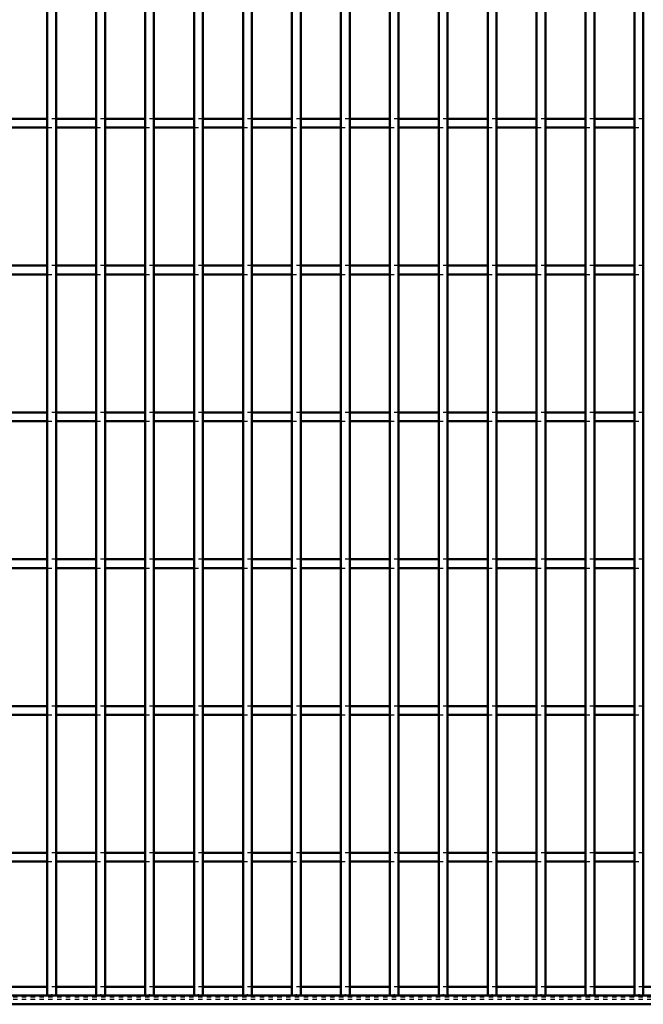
# Model space of a CAD drawing. Header units: millimetres. Extents: x -746 to 505, y -500 to 878.
# Tile 9 of 24: x -29 to 112, y -500 to -276. Entities that reach past the tile are written whole.
import ezdxf

# ---------------------------------------------------------------- set-up
doc = ezdxf.new("R2010")
doc.units = ezdxf.units.MM
doc.linetypes.add('Dashed', pattern=[2, 1, -1])
for name, color, linetype, lineweight in [('2d ConnectionPoints', 7, 'Continuous', 50), ('AM_0', 7, 'Continuous', 50), ('AM_9', 6, 'Dashed', 25)]:
    doc.layers.add(name, color=color, linetype=linetype, lineweight=lineweight)

# ---------------------------------------------------------------- blocks, each defined once
blk = doc.blocks.new('2_e14u522ycbj1k53mbrk2h62lb________0_in_LPP230331121180010003500_4')
at = {"layer": 'AM_0'}
for p, q in [((-23.22, -496.05), (-32.33, -496.05)), ((-12.11, -496.05), (-21.22, -496.05)), ((-1, -496.05), (-10.11, -496.05)), ((10.11, -496.05), (1, -496.05)), ((21.22, -496.05), (12.11, -496.05)), ((32.33, -496.05), (23.22, -496.05)), ((43.44, -496.05), (34.33, -496.05)), ((54.55, -496.05), (45.44, -496.05)), ((65.66, -496.05), (56.55, -496.05)), ((76.77, -496.05), (67.66, -496.05)), ((87.88, -496.05), (78.77, -496.05)), ((98.99, -496.05), (89.88, -496.05)), ((110.1, -496.05), (100.99, -496.05)), ((121.21, -496.05), (112.1, -496.05)), ((400, -498), (-400, -498)), ((400, -500), (-400, -500))]:
    blk.add_line(p, q, dxfattribs=at)
at = {"layer": 'AM_9'}
for p, q in [((-21.22, -496.05), (-23.22, -496.05)), ((-10.11, -496.05), (-12.11, -496.05)), ((1, -496.05), (-1, -496.05)), ((12.11, -496.05), (10.11, -496.05)), ((23.22, -496.05), (21.22, -496.05)), ((34.33, -496.05), (32.33, -496.05)), ((45.44, -496.05), (43.44, -496.05)), ((56.55, -496.05), (54.55, -496.05)), ((67.66, -496.05), (65.66, -496.05)), ((78.77, -496.05), (76.77, -496.05)), ((89.88, -496.05), (87.88, -496.05)), ((100.99, -496.05), (98.99, -496.05)), ((112.1, -496.05), (110.1, -496.05)), ((400, -498.4), (-400, -498.4)), ((400, -498.92), (-400, -498.92))]:
    blk.add_line(p, q, dxfattribs=at)
blk = doc.blocks.new('36_9lacfq3svjbiac1w5fiam4zar________0_in_LPP230331121180010003500_4')
at = {"layer": 'AM_0'}
for p, q in [((-23.22, -498), (-23.22, 498)), ((-21.22, -498), (-21.22, 498)), ((-21.22, -498), (-23.22, -498))]:
    blk.add_line(p, q, dxfattribs=at)
blk = doc.blocks.new('37_tho7qkd3krva8nokyfodty3vm________0_in_LPP230331121180010003500_4')
at = {"layer": 'AM_0'}
for p, q in [((-12.11, -498), (-12.11, 498)), ((-10.11, -498), (-10.11, 498)), ((-10.11, -498), (-12.11, -498))]:
    blk.add_line(p, q, dxfattribs=at)
blk = doc.blocks.new('38_lz9rwnsfhnq9pl86cn1enrzkn________0_in_LPP230331121180010003500_4')
at = {"layer": 'AM_0'}
for p, q in [((-1, -498), (-1, 498)), ((1, -498), (1, 498)), ((1, -498), (-1, -498))]:
    blk.add_line(p, q, dxfattribs=at)
blk = doc.blocks.new('39_16nj10fi3wmvzisi2xvsazina________0_in_LPP230331121180010003500_4')
at = {"layer": 'AM_0'}
for p, q in [((10.11, -498), (10.11, 498)), ((12.11, -498), (12.11, 498)), ((12.11, -498), (10.11, -498))]:
    blk.add_line(p, q, dxfattribs=at)
blk = doc.blocks.new('40_tbdzi6tyqez7z1akjkxzpmxep________0_in_LPP230331121180010003500_4')
at = {"layer": 'AM_0'}
for p, q in [((21.22, -498), (21.22, 498)), ((23.22, -498), (23.22, 498)), ((23.22, -498), (21.22, -498))]:
    blk.add_line(p, q, dxfattribs=at)
blk = doc.blocks.new('41_49shixchl2mnrb2iyjvky2rdj________0_in_LPP230331121180010003500_4')
at = {"layer": 'AM_0'}
for p, q in [((32.33, -498), (32.33, 498)), ((34.33, -498), (34.33, 498)), ((34.33, -498), (32.33, -498))]:
    blk.add_line(p, q, dxfattribs=at)
blk = doc.blocks.new('42_mqp70121czmcck05yzkvrc23b________0_in_LPP230331121180010003500_4')
at = {"layer": 'AM_0'}
for p, q in [((43.44, -498), (43.44, 498)), ((45.44, -498), (45.44, 498)), ((45.44, -498), (43.44, -498))]:
    blk.add_line(p, q, dxfattribs=at)
blk = doc.blocks.new('43_oruw6hbg6k5a94qnfemogkauo________0_in_LPP230331121180010003500_4')
at = {"layer": 'AM_0'}
for p, q in [((54.55, -498), (54.55, 498)), ((56.55, -498), (56.55, 498)), ((56.55, -498), (54.55, -498))]:
    blk.add_line(p, q, dxfattribs=at)
blk = doc.blocks.new('44_q98bhlsw2cwbjug6vsnd0xg7j________0_in_LPP230331121180010003500_4')
at = {"layer": 'AM_0'}
for p, q in [((65.66, -498), (65.66, 498)), ((67.66, -498), (67.66, 498)), ((67.66, -498), (65.66, -498))]:
    blk.add_line(p, q, dxfattribs=at)
blk = doc.blocks.new('45_p2c8sdxd4l676wojlq6tgtqld________0_in_LPP230331121180010003500_4')
at = {"layer": 'AM_0'}
for p, q in [((76.77, -498), (76.77, 498)), ((78.77, -498), (78.77, 498)), ((78.77, -498), (76.77, -498))]:
    blk.add_line(p, q, dxfattribs=at)
blk = doc.blocks.new('46_tpoj9llmp81vbyn84plqrjhge________0_in_LPP230331121180010003500_4')
at = {"layer": 'AM_0'}
for p, q in [((87.88, -498), (87.88, 498)), ((89.88, -498), (89.88, 498)), ((89.88, -498), (87.88, -498))]:
    blk.add_line(p, q, dxfattribs=at)
blk = doc.blocks.new('47_qzzflcn8x4quzcxg6n2usvwde________0_in_LPP230331121180010003500_4')
at = {"layer": 'AM_0'}
for p, q in [((98.99, -498), (98.99, 498)), ((100.99, -498), (100.99, 498)), ((100.99, -498), (98.99, -498))]:
    blk.add_line(p, q, dxfattribs=at)
blk = doc.blocks.new('48_2mbs6t8v3jqtiytd74jzn7cvl________0_in_LPP230331121180010003500_4')
at = {"layer": 'AM_0'}
for p, q in [((110.1, -498), (110.1, 498)), ((112.1, -498), (112.1, 498)), ((112.1, -498), (110.1, -498))]:
    blk.add_line(p, q, dxfattribs=at)
blk = doc.blocks.new('75_0jjjbz4lzsjcmwl8zkinwbd1f________0_in_LPP230331121180010003500_4')
at = {"layer": 'AM_0'}
for p, q in [((-23.22, -465.62), (-32.33, -465.62)), ((-23.22, -465.62), (-23.22, -467.62)), ((-12.11, -465.62), (-21.22, -465.62)), ((-21.22, -467.62), (-21.22, -465.62)), ((-12.11, -465.62), (-12.11, -467.62)), ((-1, -465.62), (-10.11, -465.62)), ((-10.11, -467.62), (-10.11, -465.62)), ((-1, -465.62), (-1, -467.62)), ((10.11, -465.62), (1, -465.62)), ((1, -467.62), (1, -465.62)), ((10.11, -465.62), (10.11, -467.62)), ((21.22, -465.62), (12.11, -465.62)), ((12.11, -467.62), (12.11, -465.62)), ((21.22, -465.62), (21.22, -467.62)), ((32.33, -465.62), (23.22, -465.62)), ((23.22, -467.62), (23.22, -465.62)), ((32.33, -465.62), (32.33, -467.62)), ((34.33, -467.62), (34.33, -465.62)), ((43.44, -465.62), (34.33, -465.62)), ((43.44, -465.62), (43.44, -467.62)), ((54.55, -465.62), (45.44, -465.62)), ((45.44, -467.62), (45.44, -465.62)), ((54.55, -465.62), (54.55, -467.62)), ((65.66, -465.62), (56.55, -465.62)), ((56.55, -467.62), (56.55, -465.62)), ((65.66, -465.62), (65.66, -467.62)), ((76.77, -465.62), (67.66, -465.62)), ((67.66, -467.62), (67.66, -465.62)), ((76.77, -465.62), (76.77, -467.62)), ((87.88, -465.62), (78.77, -465.62)), ((78.77, -467.62), (78.77, -465.62)), ((87.88, -465.62), (87.88, -467.62)), ((98.99, -465.62), (89.88, -465.62)), ((89.88, -467.62), (89.88, -465.62)), ((98.99, -465.62), (98.99, -467.62)), ((100.99, -467.62), (100.99, -465.62)), ((110.1, -465.62), (100.99, -465.62)), ((110.1, -465.62), (110.1, -467.62)), ((-23.22, -467.62), (-32.33, -467.62)), ((-12.11, -467.62), (-21.22, -467.62)), ((-1, -467.62), (-10.11, -467.62)), ((10.11, -467.62), (1, -467.62)), ((21.22, -467.62), (12.11, -467.62)), ((32.33, -467.62), (23.22, -467.62)), ((43.44, -467.62), (34.33, -467.62)), ((54.55, -467.62), (45.44, -467.62)), ((65.66, -467.62), (56.55, -467.62)), ((76.77, -467.62), (67.66, -467.62)), ((87.88, -467.62), (78.77, -467.62)), ((98.99, -467.62), (89.88, -467.62)), ((110.1, -467.62), (100.99, -467.62))]:
    blk.add_line(p, q, dxfattribs=at)
at = {"layer": 'AM_9'}
for p, q in [((-21.22, -465.62), (-23.22, -465.62)), ((-10.11, -465.62), (-12.11, -465.62)), ((1, -465.62), (-1, -465.62)), ((12.11, -465.62), (10.11, -465.62)), ((23.22, -465.62), (21.22, -465.62)), ((34.33, -465.62), (32.33, -465.62)), ((45.44, -465.62), (43.44, -465.62)), ((56.55, -465.62), (54.55, -465.62)), ((67.66, -465.62), (65.66, -465.62)), ((78.77, -465.62), (76.77, -465.62)), ((89.88, -465.62), (87.88, -465.62)), ((100.99, -465.62), (98.99, -465.62)), ((112.1, -465.62), (110.1, -465.62)), ((-23.22, -467.62), (-21.22, -467.62)), ((-12.11, -467.62), (-10.11, -467.62)), ((-1, -467.62), (1, -467.62)), ((10.11, -467.62), (12.11, -467.62)), ((21.22, -467.62), (23.22, -467.62)), ((32.33, -467.62), (34.33, -467.62)), ((43.44, -467.62), (45.44, -467.62)), ((54.55, -467.62), (56.55, -467.62)), ((65.66, -467.62), (67.66, -467.62)), ((76.77, -467.62), (78.77, -467.62)), ((87.88, -467.62), (89.88, -467.62)), ((98.99, -467.62), (100.99, -467.62)), ((110.1, -467.62), (112.1, -467.62))]:
    blk.add_line(p, q, dxfattribs=at)
blk = doc.blocks.new('76_lgffw96toia2rysl91opaba2n________0_in_LPP230331121180010003500_4')
at = {"layer": 'AM_0'}
for p, q in [((-23.22, -432.29), (-32.33, -432.29)), ((-23.22, -432.29), (-23.22, -434.29)), ((-12.11, -432.29), (-21.22, -432.29)), ((-21.22, -434.29), (-21.22, -432.29)), ((-12.11, -432.29), (-12.11, -434.29)), ((-1, -432.29), (-10.11, -432.29)), ((-10.11, -434.29), (-10.11, -432.29)), ((-1, -432.29), (-1, -434.29)), ((10.11, -432.29), (1, -432.29)), ((1, -434.29), (1, -432.29)), ((10.11, -432.29), (10.11, -434.29)), ((21.22, -432.29), (12.11, -432.29)), ((12.11, -434.29), (12.11, -432.29)), ((21.22, -432.29), (21.22, -434.29)), ((32.33, -432.29), (23.22, -432.29)), ((23.22, -434.29), (23.22, -432.29)), ((32.33, -432.29), (32.33, -434.29)), ((34.33, -434.29), (34.33, -432.29)), ((43.44, -432.29), (34.33, -432.29)), ((43.44, -432.29), (43.44, -434.29)), ((54.55, -432.29), (45.44, -432.29)), ((45.44, -434.29), (45.44, -432.29)), ((54.55, -432.29), (54.55, -434.29)), ((65.66, -432.29), (56.55, -432.29)), ((56.55, -434.29), (56.55, -432.29)), ((65.66, -432.29), (65.66, -434.29)), ((76.77, -432.29), (67.66, -432.29)), ((67.66, -434.29), (67.66, -432.29)), ((76.77, -432.29), (76.77, -434.29)), ((87.88, -432.29), (78.77, -432.29)), ((78.77, -434.29), (78.77, -432.29)), ((87.88, -432.29), (87.88, -434.29)), ((98.99, -432.29), (89.88, -432.29)), ((89.88, -434.29), (89.88, -432.29)), ((98.99, -432.29), (98.99, -434.29)), ((100.99, -434.29), (100.99, -432.29)), ((110.1, -432.29), (100.99, -432.29)), ((110.1, -432.29), (110.1, -434.29)), ((-23.22, -434.29), (-32.33, -434.29)), ((-12.11, -434.29), (-21.22, -434.29)), ((-1, -434.29), (-10.11, -434.29)), ((10.11, -434.29), (1, -434.29)), ((21.22, -434.29), (12.11, -434.29)), ((32.33, -434.29), (23.22, -434.29)), ((43.44, -434.29), (34.33, -434.29)), ((54.55, -434.29), (45.44, -434.29)), ((65.66, -434.29), (56.55, -434.29)), ((76.77, -434.29), (67.66, -434.29)), ((87.88, -434.29), (78.77, -434.29)), ((98.99, -434.29), (89.88, -434.29)), ((110.1, -434.29), (100.99, -434.29))]:
    blk.add_line(p, q, dxfattribs=at)
at = {"layer": 'AM_9'}
for p, q in [((-21.22, -432.29), (-23.22, -432.29)), ((-10.11, -432.29), (-12.11, -432.29)), ((1, -432.29), (-1, -432.29)), ((12.11, -432.29), (10.11, -432.29)), ((23.22, -432.29), (21.22, -432.29)), ((34.33, -432.29), (32.33, -432.29)), ((45.44, -432.29), (43.44, -432.29)), ((56.55, -432.29), (54.55, -432.29)), ((67.66, -432.29), (65.66, -432.29)), ((78.77, -432.29), (76.77, -432.29)), ((89.88, -432.29), (87.88, -432.29)), ((100.99, -432.29), (98.99, -432.29)), ((112.1, -432.29), (110.1, -432.29)), ((-23.22, -434.29), (-21.22, -434.29)), ((-12.11, -434.29), (-10.11, -434.29)), ((-1, -434.29), (1, -434.29)), ((10.11, -434.29), (12.11, -434.29)), ((21.22, -434.29), (23.22, -434.29)), ((32.33, -434.29), (34.33, -434.29)), ((43.44, -434.29), (45.44, -434.29)), ((54.55, -434.29), (56.55, -434.29)), ((65.66, -434.29), (67.66, -434.29)), ((76.77, -434.29), (78.77, -434.29)), ((87.88, -434.29), (89.88, -434.29)), ((98.99, -434.29), (100.99, -434.29)), ((110.1, -434.29), (112.1, -434.29))]:
    blk.add_line(p, q, dxfattribs=at)
blk = doc.blocks.new('77_mwbgevosdav7zdoyc3kzlsbqm________0_in_LPP230331121180010003500_4')
at = {"layer": 'AM_0'}
for p, q in [((-23.22, -398.96), (-32.33, -398.96)), ((-23.22, -398.96), (-23.22, -400.96)), ((-12.11, -398.96), (-21.22, -398.96)), ((-21.22, -400.96), (-21.22, -398.96)), ((-12.11, -398.96), (-12.11, -400.96)), ((-1, -398.96), (-10.11, -398.96)), ((-10.11, -400.96), (-10.11, -398.96)), ((-1, -398.96), (-1, -400.96)), ((10.11, -398.96), (1, -398.96)), ((1, -400.96), (1, -398.96)), ((10.11, -398.96), (10.11, -400.96)), ((21.22, -398.96), (12.11, -398.96)), ((12.11, -400.96), (12.11, -398.96)), ((21.22, -398.96), (21.22, -400.96)), ((32.33, -398.96), (23.22, -398.96)), ((23.22, -400.96), (23.22, -398.96)), ((32.33, -398.96), (32.33, -400.96)), ((34.33, -400.96), (34.33, -398.96)), ((43.44, -398.96), (34.33, -398.96)), ((43.44, -398.96), (43.44, -400.96)), ((54.55, -398.96), (45.44, -398.96)), ((45.44, -400.96), (45.44, -398.96)), ((54.55, -398.96), (54.55, -400.96)), ((65.66, -398.96), (56.55, -398.96)), ((56.55, -400.96), (56.55, -398.96)), ((65.66, -398.96), (65.66, -400.96)), ((76.77, -398.96), (67.66, -398.96)), ((67.66, -400.96), (67.66, -398.96)), ((76.77, -398.96), (76.77, -400.96)), ((87.88, -398.96), (78.77, -398.96)), ((78.77, -400.96), (78.77, -398.96)), ((87.88, -398.96), (87.88, -400.96)), ((98.99, -398.96), (89.88, -398.96)), ((89.88, -400.96), (89.88, -398.96)), ((98.99, -398.96), (98.99, -400.96)), ((100.99, -400.96), (100.99, -398.96)), ((110.1, -398.96), (100.99, -398.96)), ((110.1, -398.96), (110.1, -400.96)), ((-23.22, -400.96), (-32.33, -400.96)), ((-12.11, -400.96), (-21.22, -400.96)), ((-1, -400.96), (-10.11, -400.96)), ((10.11, -400.96), (1, -400.96)), ((21.22, -400.96), (12.11, -400.96)), ((32.33, -400.96), (23.22, -400.96)), ((43.44, -400.96), (34.33, -400.96)), ((54.55, -400.96), (45.44, -400.96)), ((65.66, -400.96), (56.55, -400.96)), ((76.77, -400.96), (67.66, -400.96)), ((87.88, -400.96), (78.77, -400.96)), ((98.99, -400.96), (89.88, -400.96)), ((110.1, -400.96), (100.99, -400.96))]:
    blk.add_line(p, q, dxfattribs=at)
at = {"layer": 'AM_9'}
for p, q in [((-21.22, -398.96), (-23.22, -398.96)), ((-10.11, -398.96), (-12.11, -398.96)), ((1, -398.96), (-1, -398.96)), ((12.11, -398.96), (10.11, -398.96)), ((23.22, -398.96), (21.22, -398.96)), ((34.33, -398.96), (32.33, -398.96)), ((45.44, -398.96), (43.44, -398.96)), ((56.55, -398.96), (54.55, -398.96)), ((67.66, -398.96), (65.66, -398.96)), ((78.77, -398.96), (76.77, -398.96)), ((89.88, -398.96), (87.88, -398.96)), ((100.99, -398.96), (98.99, -398.96)), ((112.1, -398.96), (110.1, -398.96)), ((-23.22, -400.96), (-21.22, -400.96)), ((-12.11, -400.96), (-10.11, -400.96)), ((-1, -400.96), (1, -400.96)), ((10.11, -400.96), (12.11, -400.96)), ((21.22, -400.96), (23.22, -400.96)), ((32.33, -400.96), (34.33, -400.96)), ((43.44, -400.96), (45.44, -400.96)), ((54.55, -400.96), (56.55, -400.96)), ((65.66, -400.96), (67.66, -400.96)), ((76.77, -400.96), (78.77, -400.96)), ((87.88, -400.96), (89.88, -400.96)), ((98.99, -400.96), (100.99, -400.96)), ((110.1, -400.96), (112.1, -400.96))]:
    blk.add_line(p, q, dxfattribs=at)
blk = doc.blocks.new('78_7ccvrorvqifyr45w2a1egf1kj________0_in_LPP230331121180010003500_4')
at = {"layer": 'AM_0'}
for p, q in [((-23.22, -365.63), (-32.33, -365.63)), ((-23.22, -365.63), (-23.22, -367.63)), ((-12.11, -365.63), (-21.22, -365.63)), ((-21.22, -367.63), (-21.22, -365.63)), ((-12.11, -365.63), (-12.11, -367.63)), ((-1, -365.63), (-10.11, -365.63)), ((-10.11, -367.63), (-10.11, -365.63)), ((-1, -365.63), (-1, -367.63)), ((10.11, -365.63), (1, -365.63)), ((1, -367.63), (1, -365.63)), ((10.11, -365.63), (10.11, -367.63)), ((21.22, -365.63), (12.11, -365.63)), ((12.11, -367.63), (12.11, -365.63)), ((21.22, -365.63), (21.22, -367.63)), ((32.33, -365.63), (23.22, -365.63)), ((23.22, -367.63), (23.22, -365.63)), ((32.33, -365.63), (32.33, -367.63)), ((34.33, -367.63), (34.33, -365.63)), ((43.44, -365.63), (34.33, -365.63)), ((43.44, -365.63), (43.44, -367.63)), ((54.55, -365.63), (45.44, -365.63)), ((45.44, -367.63), (45.44, -365.63)), ((54.55, -365.63), (54.55, -367.63)), ((65.66, -365.63), (56.55, -365.63)), ((56.55, -367.63), (56.55, -365.63)), ((65.66, -365.63), (65.66, -367.63)), ((76.77, -365.63), (67.66, -365.63)), ((67.66, -367.63), (67.66, -365.63)), ((76.77, -365.63), (76.77, -367.63)), ((87.88, -365.63), (78.77, -365.63)), ((78.77, -367.63), (78.77, -365.63)), ((87.88, -365.63), (87.88, -367.63)), ((98.99, -365.63), (89.88, -365.63)), ((89.88, -367.63), (89.88, -365.63)), ((98.99, -365.63), (98.99, -367.63)), ((100.99, -367.63), (100.99, -365.63)), ((110.1, -365.63), (100.99, -365.63)), ((110.1, -365.63), (110.1, -367.63)), ((-23.22, -367.63), (-32.33, -367.63)), ((-12.11, -367.63), (-21.22, -367.63)), ((-1, -367.63), (-10.11, -367.63)), ((10.11, -367.63), (1, -367.63)), ((21.22, -367.63), (12.11, -367.63)), ((32.33, -367.63), (23.22, -367.63)), ((43.44, -367.63), (34.33, -367.63)), ((54.55, -367.63), (45.44, -367.63)), ((65.66, -367.63), (56.55, -367.63)), ((76.77, -367.63), (67.66, -367.63)), ((87.88, -367.63), (78.77, -367.63)), ((98.99, -367.63), (89.88, -367.63)), ((110.1, -367.63), (100.99, -367.63))]:
    blk.add_line(p, q, dxfattribs=at)
at = {"layer": 'AM_9'}
for p, q in [((-21.22, -365.63), (-23.22, -365.63)), ((-10.11, -365.63), (-12.11, -365.63)), ((1, -365.63), (-1, -365.63)), ((12.11, -365.63), (10.11, -365.63)), ((23.22, -365.63), (21.22, -365.63)), ((34.33, -365.63), (32.33, -365.63)), ((45.44, -365.63), (43.44, -365.63)), ((56.55, -365.63), (54.55, -365.63)), ((67.66, -365.63), (65.66, -365.63)), ((78.77, -365.63), (76.77, -365.63)), ((89.88, -365.63), (87.88, -365.63)), ((100.99, -365.63), (98.99, -365.63)), ((112.1, -365.63), (110.1, -365.63)), ((-23.22, -367.63), (-21.22, -367.63)), ((-12.11, -367.63), (-10.11, -367.63)), ((-1, -367.63), (1, -367.63)), ((10.11, -367.63), (12.11, -367.63)), ((21.22, -367.63), (23.22, -367.63)), ((32.33, -367.63), (34.33, -367.63)), ((43.44, -367.63), (45.44, -367.63)), ((54.55, -367.63), (56.55, -367.63)), ((65.66, -367.63), (67.66, -367.63)), ((76.77, -367.63), (78.77, -367.63)), ((87.88, -367.63), (89.88, -367.63)), ((98.99, -367.63), (100.99, -367.63)), ((110.1, -367.63), (112.1, -367.63))]:
    blk.add_line(p, q, dxfattribs=at)
blk = doc.blocks.new('79_xuflwjg1mh3x27397p87thd2l________0_in_LPP230331121180010003500_4')
at = {"layer": 'AM_0'}
for p, q in [((-23.22, -332.3), (-32.33, -332.3)), ((-23.22, -332.3), (-23.22, -334.3)), ((-12.11, -332.3), (-21.22, -332.3)), ((-21.22, -334.3), (-21.22, -332.3)), ((-12.11, -332.3), (-12.11, -334.3)), ((-1, -332.3), (-10.11, -332.3)), ((-10.11, -334.3), (-10.11, -332.3)), ((-1, -332.3), (-1, -334.3)), ((10.11, -332.3), (1, -332.3)), ((1, -334.3), (1, -332.3)), ((10.11, -332.3), (10.11, -334.3)), ((21.22, -332.3), (12.11, -332.3)), ((12.11, -334.3), (12.11, -332.3)), ((21.22, -332.3), (21.22, -334.3)), ((32.33, -332.3), (23.22, -332.3)), ((23.22, -334.3), (23.22, -332.3)), ((32.33, -332.3), (32.33, -334.3)), ((34.33, -334.3), (34.33, -332.3)), ((43.44, -332.3), (34.33, -332.3)), ((43.44, -332.3), (43.44, -334.3)), ((54.55, -332.3), (45.44, -332.3)), ((45.44, -334.3), (45.44, -332.3)), ((54.55, -332.3), (54.55, -334.3)), ((65.66, -332.3), (56.55, -332.3)), ((56.55, -334.3), (56.55, -332.3)), ((65.66, -332.3), (65.66, -334.3)), ((76.77, -332.3), (67.66, -332.3)), ((67.66, -334.3), (67.66, -332.3)), ((76.77, -332.3), (76.77, -334.3)), ((87.88, -332.3), (78.77, -332.3)), ((78.77, -334.3), (78.77, -332.3)), ((87.88, -332.3), (87.88, -334.3)), ((98.99, -332.3), (89.88, -332.3)), ((89.88, -334.3), (89.88, -332.3)), ((98.99, -332.3), (98.99, -334.3)), ((100.99, -334.3), (100.99, -332.3)), ((110.1, -332.3), (100.99, -332.3)), ((110.1, -332.3), (110.1, -334.3)), ((-23.22, -334.3), (-32.33, -334.3)), ((-12.11, -334.3), (-21.22, -334.3)), ((-1, -334.3), (-10.11, -334.3)), ((10.11, -334.3), (1, -334.3)), ((21.22, -334.3), (12.11, -334.3)), ((32.33, -334.3), (23.22, -334.3)), ((43.44, -334.3), (34.33, -334.3)), ((54.55, -334.3), (45.44, -334.3)), ((65.66, -334.3), (56.55, -334.3)), ((76.77, -334.3), (67.66, -334.3)), ((87.88, -334.3), (78.77, -334.3)), ((98.99, -334.3), (89.88, -334.3)), ((110.1, -334.3), (100.99, -334.3))]:
    blk.add_line(p, q, dxfattribs=at)
at = {"layer": 'AM_9'}
for p, q in [((-21.22, -332.3), (-23.22, -332.3)), ((-10.11, -332.3), (-12.11, -332.3)), ((1, -332.3), (-1, -332.3)), ((12.11, -332.3), (10.11, -332.3)), ((23.22, -332.3), (21.22, -332.3)), ((34.33, -332.3), (32.33, -332.3)), ((45.44, -332.3), (43.44, -332.3)), ((56.55, -332.3), (54.55, -332.3)), ((67.66, -332.3), (65.66, -332.3)), ((78.77, -332.3), (76.77, -332.3)), ((89.88, -332.3), (87.88, -332.3)), ((100.99, -332.3), (98.99, -332.3)), ((112.1, -332.3), (110.1, -332.3)), ((-23.22, -334.3), (-21.22, -334.3)), ((-12.11, -334.3), (-10.11, -334.3)), ((-1, -334.3), (1, -334.3)), ((10.11, -334.3), (12.11, -334.3)), ((21.22, -334.3), (23.22, -334.3)), ((32.33, -334.3), (34.33, -334.3)), ((43.44, -334.3), (45.44, -334.3)), ((54.55, -334.3), (56.55, -334.3)), ((65.66, -334.3), (67.66, -334.3)), ((76.77, -334.3), (78.77, -334.3)), ((87.88, -334.3), (89.88, -334.3)), ((98.99, -334.3), (100.99, -334.3)), ((110.1, -334.3), (112.1, -334.3))]:
    blk.add_line(p, q, dxfattribs=at)
blk = doc.blocks.new('80_5dfle8le6ho4orecg6jgc3p6e________0_in_LPP230331121180010003500_4')
at = {"layer": 'AM_0'}
for p, q in [((-23.22, -298.97), (-32.33, -298.97)), ((-23.22, -298.97), (-23.22, -300.97)), ((-12.11, -298.97), (-21.22, -298.97)), ((-21.22, -300.97), (-21.22, -298.97)), ((-12.11, -298.97), (-12.11, -300.97)), ((-1, -298.97), (-10.11, -298.97)), ((-10.11, -300.97), (-10.11, -298.97)), ((-1, -298.97), (-1, -300.97)), ((10.11, -298.97), (1, -298.97)), ((1, -300.97), (1, -298.97)), ((10.11, -298.97), (10.11, -300.97)), ((21.22, -298.97), (12.11, -298.97)), ((12.11, -300.97), (12.11, -298.97)), ((21.22, -298.97), (21.22, -300.97)), ((32.33, -298.97), (23.22, -298.97)), ((23.22, -300.97), (23.22, -298.97)), ((32.33, -298.97), (32.33, -300.97)), ((34.33, -300.97), (34.33, -298.97)), ((43.44, -298.97), (34.33, -298.97)), ((43.44, -298.97), (43.44, -300.97)), ((54.55, -298.97), (45.44, -298.97)), ((45.44, -300.97), (45.44, -298.97)), ((54.55, -298.97), (54.55, -300.97)), ((65.66, -298.97), (56.55, -298.97)), ((56.55, -300.97), (56.55, -298.97)), ((65.66, -298.97), (65.66, -300.97)), ((76.77, -298.97), (67.66, -298.97)), ((67.66, -300.97), (67.66, -298.97)), ((76.77, -298.97), (76.77, -300.97)), ((87.88, -298.97), (78.77, -298.97)), ((78.77, -300.97), (78.77, -298.97)), ((87.88, -298.97), (87.88, -300.97)), ((98.99, -298.97), (89.88, -298.97)), ((89.88, -300.97), (89.88, -298.97)), ((98.99, -298.97), (98.99, -300.97)), ((100.99, -300.97), (100.99, -298.97)), ((110.1, -298.97), (100.99, -298.97)), ((110.1, -298.97), (110.1, -300.97)), ((-23.22, -300.97), (-32.33, -300.97)), ((-12.11, -300.97), (-21.22, -300.97)), ((-1, -300.97), (-10.11, -300.97)), ((10.11, -300.97), (1, -300.97)), ((21.22, -300.97), (12.11, -300.97)), ((32.33, -300.97), (23.22, -300.97)), ((43.44, -300.97), (34.33, -300.97)), ((54.55, -300.97), (45.44, -300.97)), ((65.66, -300.97), (56.55, -300.97)), ((76.77, -300.97), (67.66, -300.97)), ((87.88, -300.97), (78.77, -300.97)), ((98.99, -300.97), (89.88, -300.97)), ((110.1, -300.97), (100.99, -300.97))]:
    blk.add_line(p, q, dxfattribs=at)
at = {"layer": 'AM_9'}
for p, q in [((-21.22, -298.97), (-23.22, -298.97)), ((-10.11, -298.97), (-12.11, -298.97)), ((1, -298.97), (-1, -298.97)), ((12.11, -298.97), (10.11, -298.97)), ((23.22, -298.97), (21.22, -298.97)), ((34.33, -298.97), (32.33, -298.97)), ((45.44, -298.97), (43.44, -298.97)), ((56.55, -298.97), (54.55, -298.97)), ((67.66, -298.97), (65.66, -298.97)), ((78.77, -298.97), (76.77, -298.97)), ((89.88, -298.97), (87.88, -298.97)), ((100.99, -298.97), (98.99, -298.97)), ((112.1, -298.97), (110.1, -298.97)), ((-23.22, -300.97), (-21.22, -300.97)), ((-12.11, -300.97), (-10.11, -300.97)), ((-1, -300.97), (1, -300.97)), ((10.11, -300.97), (12.11, -300.97)), ((21.22, -300.97), (23.22, -300.97)), ((32.33, -300.97), (34.33, -300.97)), ((43.44, -300.97), (45.44, -300.97)), ((54.55, -300.97), (56.55, -300.97)), ((65.66, -300.97), (67.66, -300.97)), ((76.77, -300.97), (78.77, -300.97)), ((87.88, -300.97), (89.88, -300.97)), ((98.99, -300.97), (100.99, -300.97)), ((110.1, -300.97), (112.1, -300.97))]:
    blk.add_line(p, q, dxfattribs=at)

msp = doc.modelspace()

# ---------------------------------------------------------------- linework, layer by layer
at = {"layer": '2d ConnectionPoints'}
for p in [(-22.22, -498), (-11.11, -498), (0, -498), (11.11, -498), (22.22, -498), (33.33, -498), (44.44, -498), (55.55, -498), (66.66, -498), (77.77, -498), (88.88, -498), (99.99, -498), (111.1, -498)]:
    msp.add_point(p, dxfattribs=at)

# ---------------------------------------------------------------- block references
for name in ['36_9lacfq3svjbiac1w5fiam4zar________0_in_LPP230331121180010003500_4', '37_tho7qkd3krva8nokyfodty3vm________0_in_LPP230331121180010003500_4', '38_lz9rwnsfhnq9pl86cn1enrzkn________0_in_LPP230331121180010003500_4', '39_16nj10fi3wmvzisi2xvsazina________0_in_LPP230331121180010003500_4', '40_tbdzi6tyqez7z1akjkxzpmxep________0_in_LPP230331121180010003500_4', '41_49shixchl2mnrb2iyjvky2rdj________0_in_LPP230331121180010003500_4', '42_mqp70121czmcck05yzkvrc23b________0_in_LPP230331121180010003500_4', '43_oruw6hbg6k5a94qnfemogkauo________0_in_LPP230331121180010003500_4', '44_q98bhlsw2cwbjug6vsnd0xg7j________0_in_LPP230331121180010003500_4', '45_p2c8sdxd4l676wojlq6tgtqld________0_in_LPP230331121180010003500_4', '46_tpoj9llmp81vbyn84plqrjhge________0_in_LPP230331121180010003500_4', '47_qzzflcn8x4quzcxg6n2usvwde________0_in_LPP230331121180010003500_4', '48_2mbs6t8v3jqtiytd74jzn7cvl________0_in_LPP230331121180010003500_4', '80_5dfle8le6ho4orecg6jgc3p6e________0_in_LPP230331121180010003500_4', '79_xuflwjg1mh3x27397p87thd2l________0_in_LPP230331121180010003500_4', '78_7ccvrorvqifyr45w2a1egf1kj________0_in_LPP230331121180010003500_4', '77_mwbgevosdav7zdoyc3kzlsbqm________0_in_LPP230331121180010003500_4', '76_lgffw96toia2rysl91opaba2n________0_in_LPP230331121180010003500_4', '75_0jjjbz4lzsjcmwl8zkinwbd1f________0_in_LPP230331121180010003500_4', '2_e14u522ycbj1k53mbrk2h62lb________0_in_LPP230331121180010003500_4']:
    msp.add_blockref(name, (0, 0))

doc.saveas('drawing.dxf')
